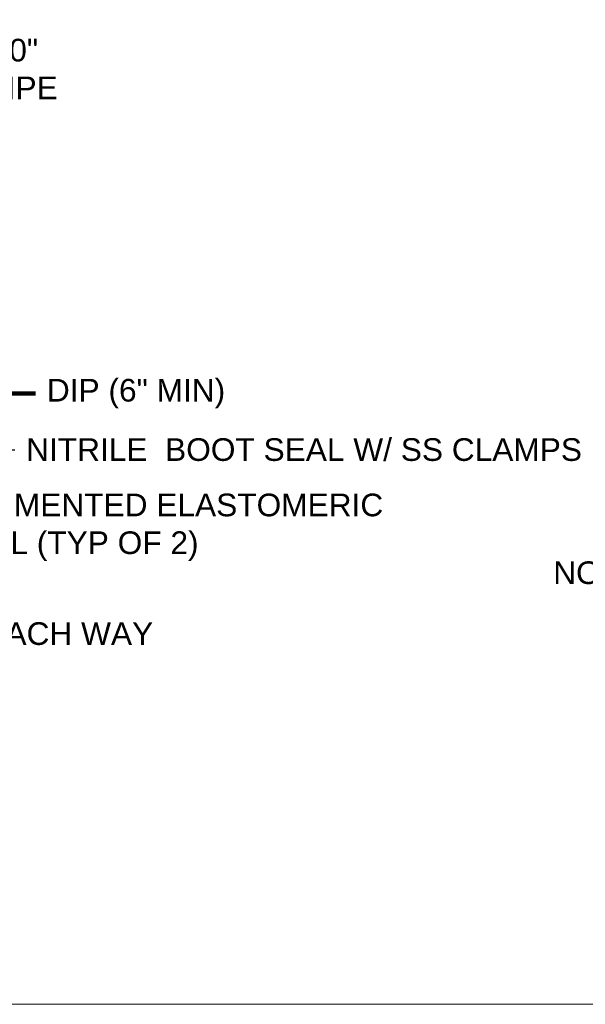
# Model space of a CAD drawing. Header units: feet. Extents: x -1473 to -1113, y 346 to 592.
# Tile 10 of 18: x -1242 to -1204, y 346 to 412. Entities that reach past the tile are written whole.
import ezdxf

# ---------------------------------------------------------------- set-up
doc = ezdxf.new("R2010")
doc.units = ezdxf.units.FT
doc.header["$MEASUREMENT"] = 0
doc.layers.add('G-ANNO-NOTE', color=4, linetype='Continuous')
doc.layers.add('G-ANNO-NPLT', color=2, linetype='Continuous', lineweight=0, plot=False)
doc.layers.add('G-ANNO-TEXT', color=2, linetype='Continuous', lineweight=30)
doc.styles.add("AEC_AC_44Text-LeftTop_1_1'", font='arial.ttf', dxfattribs={"height": 1.5})
doc.styles.add('Style-Arial', font='arial.ttf')
doc.styles.add('Style-USTN_ENGNRG', font='USTN_ENGNRG.shx')
doc.dimstyles.new("AEC_AC_44_Notes_1_1'", dxfattribs={"dimtxt": 1.5, "dimasz": 2.25, "dimexe": 0.75, "dimexo": 0.75, "dimgap": 0.75, "dimtad": 1, "dimjust": 1, "dimdec": 3, "dimzin": 15, "dimdsep": 46, "dimlunit": 5, "dimtxsty": "AEC_AC_44Text-LeftTop_1_1'", "dimblk": 'NONE', "dimcen": 0.09, "dimclrd": 256, "dimclre": 256, "dimazin": 2, "dimtfac": 0.7, "dimtdec": 3, "dimtmove": 1, "dimatfit": 1, "dimfxl": 1, "dimfrac": 1, "dimtolj": 1, "dimtzin": 15, "dimlwd": 30, "dimlwe": 30, "dimarcsym": 0})

# ---------------------------------------------------------------- blocks, each defined once
blk = doc.blocks.new('_None')

msp = doc.modelspace()

# ---------------------------------------------------------------- linework, layer by layer
at = {"layer": 'G-ANNO-NPLT'}
msp.add_3dface([(-1112.98796, 592.40061, -93333.33071), (-1472.98796, 592.40061, -93333.33071), (-1472.98796, 346.40061, -93333.33071), (-1112.98796, 346.40061, -93333.33071)], dxfattribs=at)

# ---------------------------------------------------------------- texts
at = {"layer": 'G-ANNO-NOTE', "char_height": 1.5, "style": 'Style-Arial'}
for s, insert, attachment_point in [('(2) - #5 x 1\'-0"\\PAROUND PIPE', (-1253.81442, 410.33167, -0.00039), 1), ('DIP (6" MIN)', (-1240.09708, 386.83565, -0.00039), 4), ('NITRILE  BOOT SEAL W/ SS CLAMPS', (-1241.47107, 383.12105, 0.00157), 4), ('SEGMENTED ELASTOMERIC \\PSEAL (TYP OF 2)', (-1246.70648, 377.98967, 0.00157), 4), ('(2) - #4 EACH WAY', (-1251.57236, 371.69656, 0.00354), 1)]:
    msp.add_mtext(s, dxfattribs=dict(at, insert=insert, attachment_point=attachment_point))
at = {"layer": 'G-ANNO-TEXT', "insert": (-1206.58183, 375.72824, -46666.66436), "char_height": 1.5, "attachment_point": 1, "line_spacing_factor": 0.907243, "style": 'Style-USTN_ENGNRG'}
msp.add_mtext('{\\fArial|b0|i0|c0|p39;NOTE: 100% PORT ECCENTRIC PLUG VALVE MUST CONFORM TO AWWA C517\\P             AND BE RESISTANT TO HYDROCARBONS (NITRILE RUBBER SEALS). GEAR\\P             ACTUATOR BOX WITH HANDWHEEL MUST BE LOCKABLE.}', dxfattribs=at)

# ---------------------------------------------------------------- leaders
at = {"layer": 'G-ANNO-NOTE', "lineweight": 25, "annotation_type": 0, "has_hookline": 1, "hookline_direction": 0}
for points, override, text_width in [([(-1247.65383, 390.8575, -0.00039), (-1243.09708, 386.83565, -0.00039), (-1240.84708, 386.83565, -0.00039)], {"dimtad": 0, "dimclrd": 0, "dimlwd": 65534}, 11.56617), ([(-1258.0396, 390.1419, 0.00157), (-1249.70648, 377.98967, 0.00157), (-1247.45648, 377.98967, 0.00157)], {"dimtad": 0, "dimclrd": 0}, 28.6985), ([(-1254.59072, 389.5813, 0.00157), (-1244.47107, 383.12105, 0.00157), (-1242.22107, 383.12105, 0.00157)], {"dimtad": 0, "dimclrd": 0}, 36.52694)]:
    msp.add_leader(points, dimstyle="AEC_AC_44_Notes_1_1'", override=override, dxfattribs=dict(at, text_width=text_width))

doc.saveas('drawing.dxf')
